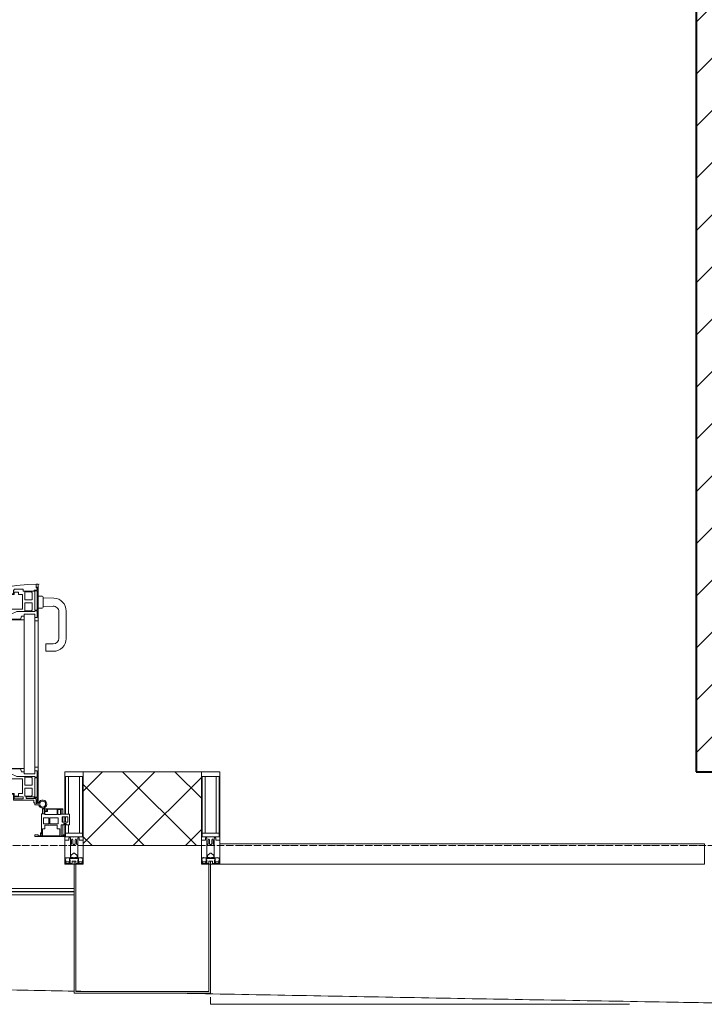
# Model space of a CAD drawing. Header units: millimetres. Extents: x 5617 to 106049, y 7718 to 209339.
# Tile 27 of 63: x 42387 to 44241, y 14970 to 17638. Entities that reach past the tile are written whole.
import ezdxf

# ---------------------------------------------------------------- set-up
doc = ezdxf.new("R2010")
doc.units = ezdxf.units.MM
doc.linetypes.add('ADSK_Линия сетки', pattern=[25, 20, -2.5, 0, -2.5])
for name, color, linetype, lineweight in [('Двери', 7, 'Continuous', 18), ('Импосты витража', 7, 'Continuous', 18), ('Колонны', 7, 'Continuous', 18), ('Ограждение', 7, 'Continuous', 18), ('Оси', 7, 'Continuous', 9), ('Панели витража', 7, 'Continuous', 18), ('Поручни', 7, 'Continuous', 18), ('Стены разрез', 7, 'Continuous', 40), ('Форма', 7, 'Continuous', 18), ('Элементы узлов', 7, 'Continuous', 18)]:
    doc.layers.add(name, color=color, linetype=linetype, lineweight=lineweight)

# ---------------------------------------------------------------- blocks, each defined once
blk = doc.blocks.new('135_SLK_K4_AR_rvt-1-МКСС_К4_L18_61_500_')
at = {"layer": 'Стены разрез', "lineweight": 9, "true_color": 0xaaaaaa}
h = blk.add_hatch(dxfattribs=at)
h.set_pattern_fill('FP_3', color=253, style=0, pattern_type=2)
h.set_pattern_definition([(45, (0, 0), (-70.71068, 70.71068), [])])
h.paths.add_polyline_path([(118450, 15600), (118550, 15600), (118550, 19600), (118450, 19600), (118450, 15781.1)])
at = {"layer": 'Стены разрез', "color": 253, "true_color": 0xaaaaaa}
for p, q in [((118450, 18900), (118450, 15600)), ((118450, 15600), (118550, 15600))]:
    blk.add_line(p, q, dxfattribs=at)
blk = doc.blocks.new('System Panel - A_PAN_Glass-7508020-МКСС_К4_L18_61_500_')
at = {"layer": 'Панели витража', "color": 253, "lineweight": 5, "true_color": 0xaaaaaa}
for p, q in [((656.25, 55), (-656.25, 55)), ((-656.25, 55), (-656.25, 0)), ((656.25, 0), (656.25, 55)), ((-656.25, 0), (656.25, 0))]:
    blk.add_line(p, q, dxfattribs=at)
blk = doc.blocks.new('A_PAN_ALU_Door_Double - EXT_1_Double_EQ-7506763-МКСС_К4_L18_61_500_')
at = {"layer": 'Двери', "color": 253, "lineweight": 5, "true_color": 0xaaaaaa}
for p, q in [((-575.1, -160.7), (-585.4, -160.7)), ((-583.7, -164.2), (-583.7, -262.2)), ((-581.6, -179.2), (-581.6, -164.2)), ((-581.6, -164.2), (-578.6, -164.2)), ((-572.9, -179.2), (-581.6, -179.2)), ((-581.6, -233.4), (-581.6, -180.9)), ((-581.6, -180.9), (-574.6, -180.9)), ((-578.6, -164.2), (-578.6, -174.5)), ((-575.5, -177.5), (-551.3, -177.5)), ((-575.1, -165.6), (-575.1, -160.7)), ((-572.4, -165.6), (-575.1, -165.6)), ((-574.6, -180.9), (-574.6, -233.4)), ((-572.9, -182.2), (-572.9, -179.2)), ((-551.3, -182.2), (-572.9, -182.2)), ((-572.4, -173.3), (-572.4, -165.6)), ((-517.1, -173.3), (-572.4, -173.3)), ((-567.6, -186.7), (-566.1, -184)), ((-567.6, -205.7), (-567.6, -186.7)), ((-566.1, -184), (-547.7, -184)), ((-551.3, -177.5), (-551.3, -182.2)), ((-547.7, -184), (-547.7, -205.7)), ((-543.6, -182.2), (-543.6, -176.7)), ((-543.6, -176.7), (-518.6, -176.7)), ((-518.6, -182.2), (-543.6, -182.2)), ((-531.2, -191), (-531.2, -184.4)), ((-531.2, -184.4), (-518.8, -184.4)), ((-518.8, -184.4), (-518.8, -191)), ((-518.6, -176.7), (-518.6, -182.2)), ((-517.1, -189.3), (-517.1, -173.3)), ((517.1, -173.3), (572.4, -173.3)), ((517.1, -189.3), (517.1, -173.3)), ((518.6, -176.7), (518.6, -182.2)), ((543.6, -176.7), (518.6, -176.7)), ((518.6, -182.2), (543.6, -182.2)), ((518.8, -184.4), (518.8, -191)), ((531.2, -184.4), (518.8, -184.4)), ((531.2, -191), (531.2, -184.4)), ((543.6, -182.2), (543.6, -176.7)), ((547.7, -184), (547.7, -205.7)), ((566.1, -184), (547.7, -184)), ((551.3, -177.5), (551.3, -182.2)), ((575.5, -177.5), (551.3, -177.5)), ((551.3, -182.2), (572.9, -182.2)), ((567.6, -186.7), (566.1, -184)), ((567.6, -205.7), (567.6, -186.7)), ((572.4, -165.6), (575.1, -165.6)), ((572.4, -173.3), (572.4, -165.6)), ((572.9, -179.2), (581.6, -179.2)), ((572.9, -182.2), (572.9, -179.2)), ((574.6, -180.9), (574.6, -233.4)), ((581.6, -180.9), (574.6, -180.9)), ((575.1, -160.7), (585.4, -160.7)), ((575.1, -165.6), (575.1, -160.7)), ((581.6, -164.2), (578.6, -164.2)), ((578.6, -164.2), (578.6, -174.5)), ((581.6, -179.2), (581.6, -164.2)), ((581.6, -233.4), (581.6, -180.9)), ((583.7, -164.2), (583.7, -262.2)), ((-547.7, -205.7), (-567.6, -205.7)), ((-541.3, -230.6), (-541.3, -191)), ((-541.3, -191), (-531.2, -191)), ((-518.8, -191), (-510.6, -191)), ((-508.2, -189.3), (-517.1, -189.3)), ((-510.6, -191), (-510.6, -230.6)), ((-508.2, -259.2), (-508.2, -189.3)), ((508.2, -189.3), (517.1, -189.3)), ((508.2, -259.2), (508.2, -189.3)), ((510.6, -191), (510.6, -230.6)), ((518.8, -191), (510.6, -191)), ((541.3, -191), (531.2, -191)), ((541.3, -230.6), (541.3, -191)), ((547.7, -205.7), (567.6, -205.7)), ((-574.6, -233.4), (-581.6, -233.4)), ((-581.6, -253.1), (-581.6, -235.1)), ((-581.6, -235.1), (-575.4, -235.1)), ((-575.4, -235.1), (-575.4, -237.1)), ((-575.4, -237.1), (-526.4, -237.1)), ((-567.6, -232.6), (-567.6, -213.6)), ((-567.6, -213.6), (-547.7, -213.6)), ((-566.1, -235.3), (-567.6, -232.6)), ((-547.7, -235.3), (-566.1, -235.3)), ((-547.7, -213.6), (-547.7, -235.3)), ((-510.6, -230.6), (-541.3, -230.6)), ((-526.4, -237.1), (-510.6, -244.7)), ((510.6, -230.6), (541.3, -230.6)), ((526.4, -237.1), (510.6, -244.7)), ((575.4, -237.1), (526.4, -237.1)), ((567.6, -213.6), (547.7, -213.6)), ((547.7, -213.6), (547.7, -235.3)), ((547.7, -235.3), (566.1, -235.3)), ((566.1, -235.3), (567.6, -232.6)), ((567.6, -232.6), (567.6, -213.6)), ((574.6, -233.4), (581.6, -233.4)), ((575.4, -235.1), (575.4, -237.1)), ((581.6, -235.1), (575.4, -235.1)), ((581.6, -253.1), (581.6, -235.1)), ((-583.7, -244.2), (-583.7, -677.3)), ((-583.7, -262.2), (-574.6, -262.2)), ((-574.6, -253.1), (-581.6, -253.1)), ((-574.6, -244.2), (-546, -244.2)), ((-574.6, -244.2), (-574.6, -677.3)), ((-574.6, -262.2), (-574.6, -253.1)), ((-546, -677.3), (-546, -244.2)), ((-539.3, -249.6), (-546, -249.6)), ((-546, -249.6), (-546, -259.2)), ((-546, -259.2), (-508.2, -259.2)), ((-537.1, -255.7), (-539.3, -249.6)), ((-537.1, -257.7), (-537.1, -255.7)), ((-510.6, -257.7), (-537.1, -257.7)), ((-510.6, -244.7), (-510.6, -257.7)), ((-508.2, -662.3), (-508.2, -259.2)), ((546, -259.2), (508.2, -259.2)), ((508.2, -662.3), (508.2, -259.2)), ((510.6, -244.7), (510.6, -257.7)), ((510.6, -257.7), (537.1, -257.7)), ((537.1, -255.7), (539.3, -249.6)), ((537.1, -257.7), (537.1, -255.7)), ((539.3, -249.6), (546, -249.6)), ((546, -677.3), (546, -244.2)), ((574.6, -244.2), (546, -244.2)), ((546, -249.6), (546, -259.2)), ((574.6, -244.2), (574.6, -677.3)), ((574.6, -253.1), (581.6, -253.1)), ((574.6, -262.2), (574.6, -253.1)), ((583.7, -262.2), (574.6, -262.2)), ((583.7, -244.2), (583.7, -677.3)), ((-574.6, -659.3), (-583.7, -659.3)), ((-583.7, -659.3), (-583.7, -758.9)), ((-574.6, -659.3), (-583.7, -659.3)), ((-583.7, -659.3), (-583.7, -758.9)), ((-574.6, -668.4), (-574.6, -659.3)), ((-574.6, -668.4), (-574.6, -659.3)), ((-508.2, -662.3), (-546, -662.3)), ((-546, -662.3), (-546, -672)), ((-508.2, -662.3), (-546, -662.3)), ((-546, -662.3), (-546, -672)), ((-539.3, -672), (-537.1, -665.9)), ((-539.3, -672), (-537.1, -665.9)), ((-537.1, -665.9), (-537.1, -663.8)), ((-537.1, -663.8), (-510.6, -663.8)), ((-537.1, -665.9), (-537.1, -663.8)), ((-537.1, -663.8), (-510.6, -663.8)), ((-510.6, -663.8), (-510.6, -676.8)), ((-510.6, -663.8), (-510.6, -676.8)), ((-508.2, -732.3), (-508.2, -662.3)), ((-508.2, -732.3), (-508.2, -662.3)), ((508.2, -662.3), (546, -662.3)), ((508.2, -732.3), (508.2, -662.3)), ((508.2, -662.3), (546, -662.3)), ((508.2, -732.3), (508.2, -662.3)), ((510.6, -663.8), (510.6, -676.8)), ((537.1, -663.8), (510.6, -663.8)), ((510.6, -663.8), (510.6, -676.8)), ((537.1, -663.8), (510.6, -663.8)), ((537.1, -665.9), (537.1, -663.8)), ((537.1, -665.9), (537.1, -663.8)), ((539.3, -672), (537.1, -665.9)), ((539.3, -672), (537.1, -665.9)), ((546, -662.3), (546, -672)), ((546, -662.3), (546, -672)), ((574.6, -659.3), (583.7, -659.3)), ((574.6, -668.4), (574.6, -659.3)), ((574.6, -659.3), (583.7, -659.3)), ((574.6, -668.4), (574.6, -659.3)), ((583.7, -659.3), (583.7, -758.9)), ((583.7, -659.3), (583.7, -758.9)), ((-581.6, -686.5), (-581.6, -668.4)), ((-581.6, -668.4), (-574.6, -668.4)), ((-581.6, -686.5), (-581.6, -668.4)), ((-581.6, -668.4), (-574.6, -668.4)), ((-575.4, -686.5), (-581.6, -686.5)), ((-575.4, -686.5), (-581.6, -686.5)), ((-581.6, -740.6), (-581.6, -688.2)), ((-581.6, -688.2), (-574.6, -688.2)), ((-581.6, -740.6), (-581.6, -688.2)), ((-581.6, -688.2), (-574.6, -688.2)), ((-526.4, -684.5), (-575.4, -684.5)), ((-575.4, -684.5), (-575.4, -686.5)), ((-526.4, -684.5), (-575.4, -684.5)), ((-575.4, -684.5), (-575.4, -686.5)), ((-574.6, -677.3), (-546, -677.3)), ((-574.6, -688.2), (-574.6, -740.6)), ((-574.6, -688.2), (-574.6, -740.6)), ((-567.6, -688.9), (-566.1, -686.3)), ((-567.6, -688.9), (-566.1, -686.3)), ((-567.6, -708), (-567.6, -688.9)), ((-567.6, -708), (-567.6, -688.9)), ((-566.1, -686.3), (-547.7, -686.3)), ((-566.1, -686.3), (-547.7, -686.3)), ((-547.7, -686.3), (-547.7, -708)), ((-547.7, -686.3), (-547.7, -708)), ((-546, -672), (-539.3, -672)), ((-546, -672), (-539.3, -672)), ((-541.3, -730.5), (-541.3, -691)), ((-541.3, -691), (-510.6, -691)), ((-541.3, -730.5), (-541.3, -691)), ((-541.3, -691), (-510.6, -691)), ((-510.6, -676.8), (-526.4, -684.5)), ((-510.6, -676.8), (-526.4, -684.5)), ((-510.6, -691), (-510.6, -730.6)), ((-510.6, -691), (-510.6, -730.6)), ((510.6, -676.8), (526.4, -684.5)), ((510.6, -676.8), (526.4, -684.5)), ((541.3, -691), (510.6, -691)), ((510.6, -691), (510.6, -730.6)), ((541.3, -691), (510.6, -691)), ((510.6, -691), (510.6, -730.6)), ((526.4, -684.5), (575.4, -684.5)), ((526.4, -684.5), (575.4, -684.5)), ((546, -672), (539.3, -672)), ((546, -672), (539.3, -672)), ((541.3, -730.5), (541.3, -691)), ((541.3, -730.5), (541.3, -691)), ((574.6, -677.3), (546, -677.3)), ((547.7, -686.3), (547.7, -708)), ((566.1, -686.3), (547.7, -686.3)), ((547.7, -686.3), (547.7, -708)), ((566.1, -686.3), (547.7, -686.3)), ((567.6, -688.9), (566.1, -686.3)), ((567.6, -688.9), (566.1, -686.3)), ((567.6, -708), (567.6, -688.9)), ((567.6, -708), (567.6, -688.9)), ((581.6, -668.4), (574.6, -668.4)), ((581.6, -668.4), (574.6, -668.4)), ((581.6, -688.2), (574.6, -688.2)), ((574.6, -688.2), (574.6, -740.6)), ((581.6, -688.2), (574.6, -688.2)), ((574.6, -688.2), (574.6, -740.6)), ((575.4, -684.5), (575.4, -686.5)), ((575.4, -684.5), (575.4, -686.5)), ((575.4, -686.5), (581.6, -686.5)), ((575.4, -686.5), (581.6, -686.5)), ((581.6, -686.5), (581.6, -668.4)), ((581.6, -686.5), (581.6, -668.4)), ((581.6, -740.6), (581.6, -688.2)), ((581.6, -740.6), (581.6, -688.2)), ((-547.7, -708), (-567.6, -708)), ((-547.7, -708), (-567.6, -708)), ((-567.6, -734.8), (-567.6, -715.8)), ((-567.6, -715.8), (-547.7, -715.8)), ((-567.6, -734.8), (-567.6, -715.8)), ((-567.6, -715.8), (-547.7, -715.8)), ((-547.7, -715.8), (-547.7, -737.5)), ((-547.7, -715.8), (-547.7, -737.5)), ((547.7, -708), (567.6, -708)), ((547.7, -708), (567.6, -708)), ((567.6, -715.8), (547.7, -715.8)), ((547.7, -715.8), (547.7, -737.5)), ((567.6, -715.8), (547.7, -715.8)), ((547.7, -715.8), (547.7, -737.5)), ((567.6, -734.8), (567.6, -715.8)), ((567.6, -734.8), (567.6, -715.8)), ((-574.6, -740.6), (-581.6, -740.6)), ((-574.6, -740.6), (-581.6, -740.6)), ((-581.6, -750.3), (-581.6, -742.3)), ((-581.6, -742.3), (-572.9, -742.3)), ((-581.6, -750.3), (-581.6, -742.3)), ((-581.6, -742.3), (-572.9, -742.3)), ((-572.9, -742.3), (-572.9, -739.3)), ((-572.9, -739.3), (-543.6, -739.3)), ((-572.9, -742.3), (-572.9, -739.3)), ((-572.9, -739.3), (-543.6, -739.3)), ((-566.1, -737.5), (-567.6, -734.8)), ((-566.1, -737.5), (-567.6, -734.8)), ((-547.7, -737.5), (-566.1, -737.5)), ((-547.7, -737.5), (-566.1, -737.5)), ((-543.6, -739.3), (-543.6, -744.8)), ((-543.6, -739.3), (-543.6, -744.8)), ((-543.6, -744.8), (-518.6, -744.8)), ((-543.6, -744.8), (-518.6, -744.8)), ((-531.2, -730.5), (-541.3, -730.5)), ((-531.2, -730.5), (-541.3, -730.5)), ((-531.2, -737.1), (-531.2, -730.5)), ((-531.2, -737.1), (-531.2, -730.5)), ((-518.8, -737.1), (-531.2, -737.1)), ((-518.8, -737.1), (-531.2, -737.1)), ((-510.6, -730.6), (-518.8, -730.6)), ((-518.8, -730.6), (-518.8, -737.1)), ((-510.6, -730.6), (-518.8, -730.6)), ((-518.8, -730.6), (-518.8, -737.1)), ((-518.6, -744.8), (-518.6, -741.8)), ((-518.6, -741.8), (-517.1, -741.8)), ((-518.6, -744.8), (-518.6, -741.8)), ((-518.6, -741.8), (-517.1, -741.8)), ((-517.1, -741.8), (-517.1, -732.3)), ((-517.1, -732.3), (-508.2, -732.3)), ((-517.1, -741.8), (-517.1, -732.3)), ((-517.1, -732.3), (-508.2, -732.3)), ((517.1, -732.3), (508.2, -732.3)), ((517.1, -732.3), (508.2, -732.3)), ((510.6, -730.6), (518.8, -730.6)), ((510.6, -730.6), (518.8, -730.6)), ((517.1, -741.8), (517.1, -732.3)), ((517.1, -741.8), (517.1, -732.3)), ((518.6, -741.8), (517.1, -741.8)), ((518.6, -741.8), (517.1, -741.8)), ((518.6, -744.8), (518.6, -741.8)), ((518.6, -744.8), (518.6, -741.8)), ((543.6, -744.8), (518.6, -744.8)), ((543.6, -744.8), (518.6, -744.8)), ((518.8, -730.6), (518.8, -737.1)), ((518.8, -730.6), (518.8, -737.1)), ((518.8, -737.1), (531.2, -737.1)), ((518.8, -737.1), (531.2, -737.1)), ((531.2, -730.5), (541.3, -730.5)), ((531.2, -737.1), (531.2, -730.5)), ((531.2, -730.5), (541.3, -730.5)), ((531.2, -737.1), (531.2, -730.5)), ((543.6, -739.3), (543.6, -744.8)), ((572.9, -739.3), (543.6, -739.3)), ((543.6, -739.3), (543.6, -744.8)), ((572.9, -739.3), (543.6, -739.3)), ((547.7, -737.5), (566.1, -737.5)), ((547.7, -737.5), (566.1, -737.5)), ((566.1, -737.5), (567.6, -734.8)), ((566.1, -737.5), (567.6, -734.8)), ((572.9, -742.3), (572.9, -739.3)), ((572.9, -742.3), (572.9, -739.3)), ((581.6, -742.3), (572.9, -742.3)), ((581.6, -742.3), (572.9, -742.3)), ((574.6, -740.6), (581.6, -740.6)), ((574.6, -740.6), (581.6, -740.6)), ((581.6, -750.3), (581.6, -742.3)), ((581.6, -750.3), (581.6, -742.3)), ((-583.7, -758.9), (-578.6, -758.9)), ((-583.7, -758.9), (-578.6, -758.9)), ((-579.8, -750.3), (-581.6, -750.3)), ((-579.8, -750.3), (-581.6, -750.3)), ((-578.6, -748.9), (-579.8, -748.9)), ((-579.8, -748.9), (-579.8, -750.3)), ((-578.6, -748.9), (-579.8, -748.9)), ((-579.8, -748.9), (-579.8, -750.3)), ((-578.6, -758.9), (-578.6, -748.9)), ((-578.6, -758.9), (-578.6, -748.9)), ((578.6, -748.9), (579.8, -748.9)), ((578.6, -758.9), (578.6, -748.9)), ((578.6, -748.9), (579.8, -748.9)), ((578.6, -758.9), (578.6, -748.9)), ((583.7, -758.9), (578.6, -758.9)), ((583.7, -758.9), (578.6, -758.9)), ((579.8, -748.9), (579.8, -750.3)), ((579.8, -748.9), (579.8, -750.3)), ((579.8, -750.3), (581.6, -750.3)), ((579.8, -750.3), (581.6, -750.3))]:
    blk.add_line(p, q, dxfattribs=at)
at = {"layer": 'Двери', "lineweight": 5}
for p, q in [((-625.1, -576.5), (-605.1, -576.5)), ((-605.1, -576.5), (-605.1, -596.5)), ((625.1, -576.5), (605.1, -576.5)), ((605.1, -576.5), (605.1, -596.5)), ((-660.1, -685.7), (-660.1, -611.5)), ((-640.1, -611.5), (-640.1, -683.8)), ((-605.1, -596.5), (-625.1, -596.5)), ((605.1, -596.5), (625.1, -596.5)), ((640.1, -611.5), (640.1, -683.8)), ((660.1, -685.7), (660.1, -611.5)), ((-595.1, -693.5), (-583.6, -693.5)), ((595.1, -693.5), (583.6, -693.5)), ((-624.5, -698.8), (-597.6, -697.7)), ((-597.6, -723.5), (-597.6, -696)), ((597.6, -723.5), (597.6, -696)), ((624.5, -698.8), (597.6, -697.7)), ((-597.6, -721.7), (-626.4, -720.7)), ((-583.6, -726), (-595.1, -726)), ((583.6, -726), (595.1, -726)), ((597.6, -721.7), (626.4, -720.7))]:
    blk.add_line(p, q, dxfattribs=at)
at = {"layer": 'Двери', "color": 253, "lineweight": 5, "true_color": 0xaaaaaa}
for centre, radius, start, end in [((-596.2, -162.7), 11, 9.9716, 343.953), ((-596.2, -162.6), 8, 90, 270), ((-596.2, -162.6), 8, 270, 90), ((596.2, -162.7), 11, 196.047, 170.0284), ((596.2, -162.6), 8, 90, 270), ((596.2, -162.6), 8, 270, 90), ((-583.7, -166.3), 2.03, 90, 163.9279), ((-575.5, -174.5), 3, 180, 270), ((575.5, -174.5), 3, 270, 0), ((583.7, -166.3), 2.03, 16.0721, 90)]:
    blk.add_arc(centre, radius, start, end, dxfattribs=at)
at = {"layer": 'Двери', "color": 254, "lineweight": 5, "true_color": 0xd4d4d4}
for centre, start, end in [((-596.2, -162.6), 270.9387, 0.704), ((596.2, -162.6), 179.296, 269.0613)]:
    blk.add_arc(centre, 596.2, start, end, dxfattribs=at)
at = {"layer": 'Двери', "lineweight": 5}
for centre, radius, start, end in [((-625.1, -611.5), 35, 90, 180), ((625.1, -611.5), 35, 0, 90), ((-625.1, -611.5), 15, 90, 180), ((625.1, -611.5), 15, 0, 90), ((-625.1, -685.7), 35, 180, 267.8055), ((-625.1, -683.8), 15, 180, 272.1944), ((-595.1, -696), 2.5, 90, 180), ((595.1, -696), 2.5, 0, 90), ((625.1, -683.8), 15, 267.8056, 0), ((625.1, -685.7), 35, 272.1945, 0), ((-595.1, -723.5), 2.5, 180, 270), ((595.1, -723.5), 2.5, 270, 0)]:
    blk.add_arc(centre, radius, start, end, dxfattribs=at)
at = {"layer": 'Панели витража', "color": 253, "lineweight": 5, "true_color": 0xaaaaaa}
for p, q in [((-654.3, -79.5), (-654.3, -74.5)), ((-654.3, -74.5), (-575.3, -74.5)), ((-652.8, -79.5), (-654.3, -79.5)), ((-652.8, -76.7), (-652.8, -79.5)), ((-646.3, -76.7), (-652.8, -76.7)), ((-651.2, -76.7), (-651.2, -106.6)), ((-646.3, -106.6), (-646.3, -76.7)), ((-592, -76.3), (-642.4, -76.3)), ((-642.4, -76.3), (-642.4, -95.5)), ((-596.2, -95.5), (-596.2, -76.2)), ((-592, -83.1), (-592, -76.3)), ((-590.3, -76.5), (-590.3, -84.8)), ((-583.9, -76.5), (-590.3, -76.5)), ((-583.9, -79.5), (-583.9, -76.5)), ((-575.3, -79.5), (-583.9, -79.5)), ((-575.3, -74.5), (-575.3, -79.5)), ((575.3, -74.5), (654.3, -74.5)), ((575.3, -79.5), (575.3, -74.5)), ((583.9, -79.5), (575.3, -79.5)), ((583.9, -76.5), (583.9, -79.5)), ((590.3, -76.5), (583.9, -76.5)), ((590.3, -84.8), (590.3, -76.5)), ((592, -76.3), (592, -83.1)), ((642.4, -76.3), (592, -76.3)), ((596.2, -76.2), (596.2, -95.5)), ((642.4, -95.5), (642.4, -76.3)), ((646.3, -76.7), (646.3, -106.6)), ((652.8, -76.7), (646.3, -76.7)), ((651.2, -106.6), (651.2, -76.7)), ((652.8, -79.5), (652.8, -76.7)), ((654.3, -79.5), (652.8, -79.5)), ((654.3, -74.5), (654.3, -79.5)), ((-669.2, -106.6), (-660.2, -106.6)), ((-669.2, -135.1), (-669.2, -106.6)), ((-660.2, -106.6), (-660.2, -110.1)), ((-653.3, -106.6), (-646.3, -106.6)), ((-653.3, -110.1), (-653.3, -106.6)), ((-642.4, -95.5), (-635.3, -95.5)), ((-635.3, -95.5), (-635.3, -105)), ((-635.3, -105), (-602.1, -105)), ((-602.1, -95.5), (-595.8, -95.5)), ((-602.1, -105), (-602.1, -95.5)), ((-595.8, -89), (-595, -88.2)), ((-595.8, -95.5), (-595.8, -89)), ((-595, -83.1), (-592, -83.1)), ((-595, -88.2), (-595, -83.1)), ((-593.3, -84.8), (-593.3, -136.5)), ((-590.3, -84.8), (-593.3, -84.8)), ((593.3, -84.8), (590.3, -84.8)), ((592, -83.1), (595, -83.1)), ((593.3, -136.5), (593.3, -84.8)), ((595, -83.1), (595, -88.2)), ((595, -88.2), (595.8, -89)), ((595.8, -89), (595.8, -95.5)), ((595.8, -95.5), (602.1, -95.5)), ((602.1, -95.5), (602.1, -105)), ((602.1, -105), (635.3, -105)), ((635.3, -95.5), (642.4, -95.5)), ((635.3, -105), (635.3, -95.5)), ((646.3, -106.6), (653.3, -106.6)), ((653.3, -106.6), (653.3, -110.1)), ((660.2, -106.6), (669.2, -106.6)), ((660.2, -110.1), (660.2, -106.6)), ((669.2, -106.6), (669.2, -135.1)), ((-664.2, -113.4), (-664.2, -128.4)), ((-649.2, -113.4), (-664.2, -113.4)), ((-664.2, -128.4), (-649.2, -128.4)), ((-660.2, -110.1), (-653.3, -110.1)), ((-651.2, -113.4), (-651.2, -128.4)), ((-649.2, -128.4), (-649.2, -113.4)), ((-637.8, -108.8), (-637.8, -125)), ((-615.2, -108.8), (-637.8, -108.8)), ((-637.8, -125), (-615.2, -125)), ((-615.2, -125), (-615.2, -108.8)), ((-613, -108.8), (-613, -125)), ((-598.7, -108.8), (-613, -108.8)), ((-613, -125), (-598.7, -125)), ((-598.7, -125), (-598.7, -108.8)), ((598.7, -108.8), (598.7, -125)), ((613, -108.8), (598.7, -108.8)), ((598.7, -125), (613, -125)), ((613, -125), (613, -108.8)), ((615.2, -108.8), (615.2, -125)), ((637.8, -108.8), (615.2, -108.8)), ((615.2, -125), (637.8, -125)), ((637.8, -125), (637.8, -108.8)), ((649.2, -113.4), (649.2, -128.4)), ((664.2, -113.4), (649.2, -113.4)), ((649.2, -128.4), (664.2, -128.4)), ((651.2, -128.4), (651.2, -113.4)), ((653.3, -110.1), (660.2, -110.1)), ((664.2, -128.4), (664.2, -113.4)), ((-645.9, -135.1), (-669.2, -135.1)), ((-651.2, -135.1), (-651.2, -148.5)), ((-651.2, -148.5), (-645.9, -148.5)), ((-651.2, -150), (-651.2, -148.5)), ((-600.3, -150), (-651.2, -150)), ((-645.9, -148.5), (-645.9, -135.1)), ((-644.3, -134.5), (-644.3, -148.2)), ((-637.3, -134.5), (-644.3, -134.5)), ((-644.3, -148.2), (-637.3, -148.2)), ((-637.3, -148.2), (-637.3, -134.5)), ((-635.9, -134.2), (-635.9, -148.4)), ((-601.9, -134.2), (-635.9, -134.2)), ((-635.9, -148.4), (-608.9, -148.4)), ((-608.9, -142.8), (-601.9, -142.8)), ((-608.9, -148.4), (-608.9, -142.8)), ((-607.5, -144.4), (-607.5, -148.7)), ((-601.5, -144.4), (-607.5, -144.4)), ((-607.5, -148.7), (-601.5, -148.7)), ((-601.9, -142.8), (-601.9, -134.2)), ((-601.5, -148.7), (-601.5, -144.4)), ((-600.3, -136.5), (-600.3, -150)), ((-593.3, -136.5), (-600.3, -136.5)), ((-600.3, -150), (-596.2, -150)), ((-596.2, -150), (-596.2, -136.5)), ((600.3, -136.5), (593.3, -136.5)), ((596.2, -136.5), (596.2, -150)), ((596.2, -150), (600.3, -150)), ((600.3, -150), (600.3, -136.5)), ((651.2, -150), (600.3, -150)), ((601.5, -144.4), (601.5, -148.7)), ((607.5, -144.4), (601.5, -144.4)), ((601.5, -148.7), (607.5, -148.7)), ((635.9, -134.2), (601.9, -134.2)), ((601.9, -134.2), (601.9, -142.8)), ((601.9, -142.8), (608.9, -142.8)), ((607.5, -148.7), (607.5, -144.4)), ((608.9, -142.8), (608.9, -148.4)), ((608.9, -148.4), (635.9, -148.4)), ((635.9, -148.4), (635.9, -134.2)), ((637.3, -134.5), (637.3, -148.2)), ((644.3, -134.5), (637.3, -134.5)), ((637.3, -148.2), (644.3, -148.2)), ((644.3, -148.2), (644.3, -134.5)), ((645.9, -135.1), (645.9, -148.5)), ((669.2, -135.1), (645.9, -135.1)), ((645.9, -148.5), (651.2, -148.5)), ((651.2, -148.5), (651.2, -135.1)), ((651.2, -148.5), (651.2, -150))]:
    blk.add_line(p, q, dxfattribs=at)
blk = doc.blocks.new('Rectangular Mullion - 50Wx250H-V48-МКСС_К4_L18_61_500_')
at = {"layer": 'Элементы узлов', "color": 253, "lineweight": 5, "true_color": 0xaaaaaa}
for p, q in [((-25, 135.1), (-25, 250)), ((-25, 250), (0, 250)), ((25, 250), (0, 250)), ((25, 65.2), (25, 250)), ((-23, 237.3), (0, 237.3)), ((-23, 237.3), (-23, 135.1)), ((-14.9, 135.1), (-14.9, 237.3)), ((23, 237.3), (0, 237.3)), ((14.9, 84), (14.9, 237.3)), ((23, 237.3), (23, 73.6)), ((-25, 113.4), (-25, 128.4)), ((-25, 65.2), (-25, 110.1)), ((-23, 128.4), (-23, 113.4)), ((-23, 110.1), (-23, 73.6)), ((0, 84), (-23, 84)), ((-14.9, 84), (-14.9, 106.6)), ((0, 84), (23, 84)), ((-14, 65.2), (-25, 65.2)), ((-0.5, 73.6), (-23, 73.6)), ((-14, 71.3), (-14, 65.2)), ((-10, 71.3), (-14, 71.3)), ((-10, 53), (-10, 71.3)), ((-8.7, 53), (-7, 54.7)), ((-7, 65.2), (-5.9, 67.3)), ((-7, 65.2), (-7, 54.7)), ((-4.1, 67.3), (-5.9, 67.3)), ((-4.1, 67.3), (-2.9, 65.1)), ((-2.9, 65.1), (-2.9, 54.6)), ((-1.3, 53), (-2.9, 54.6)), ((0.5, 73.6), (23, 73.6)), ((1.3, 53), (2.9, 54.6)), ((4.1, 67.3), (2.9, 65.1)), ((2.9, 65.1), (2.9, 54.6)), ((4.1, 67.3), (5.9, 67.3)), ((7, 65.2), (5.9, 67.3)), ((7, 65.2), (7, 54.7)), ((8.7, 53), (7, 54.7)), ((10, 71.3), (14, 71.3)), ((10, 53), (10, 71.3)), ((14, 71.3), (14, 65.2)), ((14, 65.2), (25, 65.2)), ((-8.7, 53), (-10, 53)), ((-10, 53), (-10, 17)), ((-8.5, 23), (-1.5, 30)), ((-1.5, 30), (0, 30)), ((0, 53), (-1.3, 53)), ((0, 53), (1.3, 53)), ((1.5, 30), (0, 30)), ((8.5, 23), (1.5, 30)), ((8.7, 53), (10, 53)), ((10, 53), (10, 17)), ((-23.8, 14.6), (-25, 14.2)), ((-25, 0), (-25, 14.2)), ((-22.3, 17), (-23.8, 17)), ((-23.8, 17), (-23.8, 14.6)), ((-22.5, 10.6), (-23.8, 14.6)), ((-22.5, 10.6), (-23.7, 9.9)), ((-23.7, 1.3), (-23.7, 9.9)), ((-23.7, 1.3), (-11.8, 1.3)), ((-23.2, 10.2), (-22.5, 8)), ((-22.5, 8), (-22.5, 4.5)), ((-21.3, 4.5), (-22.5, 4.5)), ((-22.3, 17), (-22.3, 16)), ((-22.3, 16), (-21.3, 16)), ((-19, 17.6), (-21.3, 16)), ((-21.3, 4.5), (-21.3, 6.5)), ((-21.3, 6.5), (-14.2, 6.5)), ((-18.4, 16.6), (-19, 17.6)), ((-7.4, 16.6), (-18.4, 16.6)), ((-14.2, 6.5), (-14.2, 4.5)), ((-13.2, 4.5), (-14.2, 4.5)), ((-13.2, 4.5), (-12.2, 7.2)), ((-12.7, 7.6), (-11.3, 11.4)), ((-12.7, 7.6), (-11.8, 6.9)), ((-12.2, 9), (-12.2, 14.8)), ((-12.2, 14.8), (0, 14.8)), ((-11.8, 1.3), (-11.8, 6.9)), ((-10.5, 11.2), (-11.3, 11.4)), ((-10.5, 1.5), (-10.5, 11.2)), ((-4.8, 1.5), (-10.5, 1.5)), ((-10, 17), (-7.5, 17)), ((-8.5, 18.5), (-8.5, 23)), ((-7.5, 18.5), (-8.5, 18.5)), ((-7.5, 17), (-7.5, 18.5)), ((-7.4, 18), (-7.4, 16.6)), ((-2.6, 18), (-7.4, 18)), ((0, 8), (-4.8, 8)), ((-4.8, 1.5), (-4.8, 8)), ((-2.6, 18), (-2.6, 16.8)), ((-2.6, 16.8), (0, 16.8)), ((2.6, 16.8), (0, 16.8)), ((0, 14.8), (0, 16.8)), ((0, 14.8), (0, 16.8)), ((12.2, 14.8), (0, 14.8)), ((0, 0), (0, 8)), ((0, 8), (4.8, 8)), ((0, 0), (0, 8)), ((2.6, 18), (2.6, 16.8)), ((2.6, 18), (7.4, 18)), ((4.8, 1.5), (4.8, 8)), ((4.8, 1.5), (10.5, 1.5)), ((7.4, 18), (7.4, 16.6)), ((7.4, 16.6), (18.4, 16.6)), ((7.5, 18.5), (8.5, 18.5)), ((7.5, 17), (7.5, 18.5)), ((10, 17), (7.5, 17)), ((8.5, 18.5), (8.5, 23)), ((10.5, 11.2), (11.3, 11.4)), ((10.5, 1.5), (10.5, 11.2)), ((12.7, 7.6), (11.3, 11.4)), ((12.7, 7.6), (11.8, 6.9)), ((11.8, 1.3), (11.8, 6.9)), ((23.7, 1.3), (11.8, 1.3)), ((12.2, 9), (12.2, 14.8)), ((13.2, 4.5), (12.2, 7.2)), ((13.2, 4.5), (14.2, 4.5)), ((21.3, 6.5), (14.2, 6.5)), ((14.2, 6.5), (14.2, 4.5)), ((18.4, 16.6), (19, 17.6)), ((19, 17.6), (21.3, 16)), ((22.3, 16), (21.3, 16)), ((21.3, 4.5), (21.3, 6.5)), ((21.3, 4.5), (22.5, 4.5)), ((22.3, 17), (22.3, 16)), ((22.3, 17), (23.8, 17)), ((22.5, 10.6), (23.8, 14.6)), ((22.5, 10.6), (23.7, 9.9)), ((23.2, 10.2), (22.5, 8)), ((22.5, 8), (22.5, 4.5)), ((23.7, 1.3), (23.7, 9.9)), ((23.8, 17), (23.8, 14.6)), ((23.8, 14.6), (25, 14.2)), ((25, 0), (25, 14.2)), ((-25, 0), (0, 0)), ((25, 0), (0, 0))]:
    blk.add_line(p, q, dxfattribs=at)
for centre, start, end in [((-0.5, 73.1), 360, 90), ((0.5, 73.1), 90, 180)]:
    blk.add_arc(centre, 0.5, start, end, dxfattribs=at)
blk = doc.blocks.new('Rectangular Mullion - R_StandardFrame_50Wx250H-V49-МКСС_К4_L18_61_500_')
at = {"layer": 'Импосты витража', "color": 253, "lineweight": 5, "true_color": 0xaaaaaa}
for p, q in [((-25, -110.1), (-25, 0)), ((-25, 0), (0, 0)), ((5, 0), (25, 0)), ((25, 0), (25, -250)), ((-25, -128.4), (-25, -113.4)), ((-25, -250), (-25, -135.1)), ((25, -250), (-25, -250))]:
    blk.add_line(p, q, dxfattribs=at)
blk = doc.blocks.new('Rectangular Mullion - 50Wx250H-2623690-МКСС_К4_L18_61_500_')
at = {"layer": 'Элементы узлов', "color": 253, "lineweight": 5, "true_color": 0xaaaaaa}
for p, q in [((-25, 65.2), (-25, 250)), ((-25, 250), (0, 250)), ((25, 250), (0, 250)), ((25, 65.2), (25, 250)), ((-23, 237.3), (0, 237.3)), ((-23, 237.3), (-23, 73.6)), ((-14.9, 84), (-14.9, 237.3)), ((23, 237.3), (0, 237.3)), ((14.9, 84), (14.9, 237.3)), ((23, 237.3), (23, 73.6)), ((0, 84), (-23, 84)), ((0, 84), (23, 84)), ((-14, 65.2), (-25, 65.2)), ((-0.5, 73.6), (-23, 73.6)), ((-14, 71.3), (-14, 65.2)), ((-10, 71.3), (-14, 71.3)), ((-10, 53), (-10, 71.3)), ((-8.7, 53), (-7, 54.7)), ((-7, 65.2), (-5.9, 67.3)), ((-7, 65.2), (-7, 54.7)), ((-4.1, 67.3), (-5.9, 67.3)), ((-4.1, 67.3), (-2.9, 65.1)), ((-2.9, 65.1), (-2.9, 54.6)), ((-1.3, 53), (-2.9, 54.6)), ((0.5, 73.6), (23, 73.6)), ((1.3, 53), (2.9, 54.6)), ((4.1, 67.3), (2.9, 65.1)), ((2.9, 65.1), (2.9, 54.6)), ((4.1, 67.3), (5.9, 67.3)), ((7, 65.2), (5.9, 67.3)), ((7, 65.2), (7, 54.7)), ((8.7, 53), (7, 54.7)), ((10, 71.3), (14, 71.3)), ((10, 53), (10, 71.3)), ((14, 71.3), (14, 65.2)), ((14, 65.2), (25, 65.2)), ((-8.7, 53), (-10, 53)), ((-10, 53), (-10, 17)), ((-8.5, 23), (-1.5, 30)), ((-1.5, 30), (0, 30)), ((0, 53), (-1.3, 53)), ((0, 53), (1.3, 53)), ((1.5, 30), (0, 30)), ((8.5, 23), (1.5, 30)), ((8.7, 53), (10, 53)), ((10, 53), (10, 17)), ((-23.8, 14.6), (-25, 14.2)), ((-25, 0), (-25, 14.2)), ((-22.3, 17), (-23.8, 17)), ((-23.8, 17), (-23.8, 14.6)), ((-22.5, 10.6), (-23.8, 14.6)), ((-22.5, 10.6), (-23.7, 9.9)), ((-23.7, 1.3), (-23.7, 9.9)), ((-23.7, 1.3), (-11.8, 1.3)), ((-23.2, 10.2), (-22.5, 8)), ((-22.5, 8), (-22.5, 4.5)), ((-21.3, 4.5), (-22.5, 4.5)), ((-22.3, 17), (-22.3, 16)), ((-22.3, 16), (-21.3, 16)), ((-19, 17.6), (-21.3, 16)), ((-21.3, 4.5), (-21.3, 6.5)), ((-21.3, 6.5), (-14.2, 6.5)), ((-18.4, 16.6), (-19, 17.6)), ((-7.4, 16.6), (-18.4, 16.6)), ((-14.2, 6.5), (-14.2, 4.5)), ((-13.2, 4.5), (-14.2, 4.5)), ((-13.2, 4.5), (-12.2, 7.2)), ((-12.7, 7.6), (-11.3, 11.4)), ((-12.7, 7.6), (-11.8, 6.9)), ((-12.2, 9), (-12.2, 14.8)), ((-12.2, 14.8), (0, 14.8)), ((-11.8, 1.3), (-11.8, 6.9)), ((-10.5, 11.2), (-11.3, 11.4)), ((-10.5, 1.5), (-10.5, 11.2)), ((-4.8, 1.5), (-10.5, 1.5)), ((-10, 17), (-7.5, 17)), ((-8.5, 18.5), (-8.5, 23)), ((-7.5, 18.5), (-8.5, 18.5)), ((-7.5, 17), (-7.5, 18.5)), ((-7.4, 18), (-7.4, 16.6)), ((-2.6, 18), (-7.4, 18)), ((0, 8), (-4.8, 8)), ((-4.8, 1.5), (-4.8, 8)), ((-2.6, 18), (-2.6, 16.8)), ((-2.6, 16.8), (0, 16.8)), ((2.6, 16.8), (0, 16.8)), ((0, 14.8), (0, 16.8)), ((0, 14.8), (0, 16.8)), ((12.2, 14.8), (0, 14.8)), ((0, 0), (0, 8)), ((0, 8), (4.8, 8)), ((0, 0), (0, 8)), ((2.6, 18), (2.6, 16.8)), ((2.6, 18), (7.4, 18)), ((4.8, 1.5), (4.8, 8)), ((4.8, 1.5), (10.5, 1.5)), ((7.4, 18), (7.4, 16.6)), ((7.4, 16.6), (18.4, 16.6)), ((7.5, 18.5), (8.5, 18.5)), ((7.5, 17), (7.5, 18.5)), ((10, 17), (7.5, 17)), ((8.5, 18.5), (8.5, 23)), ((10.5, 11.2), (11.3, 11.4)), ((10.5, 1.5), (10.5, 11.2)), ((12.7, 7.6), (11.3, 11.4)), ((12.7, 7.6), (11.8, 6.9)), ((11.8, 1.3), (11.8, 6.9)), ((23.7, 1.3), (11.8, 1.3)), ((12.2, 9), (12.2, 14.8)), ((13.2, 4.5), (12.2, 7.2)), ((13.2, 4.5), (14.2, 4.5)), ((21.3, 6.5), (14.2, 6.5)), ((14.2, 6.5), (14.2, 4.5)), ((18.4, 16.6), (19, 17.6)), ((19, 17.6), (21.3, 16)), ((22.3, 16), (21.3, 16)), ((21.3, 4.5), (21.3, 6.5)), ((21.3, 4.5), (22.5, 4.5)), ((22.3, 17), (22.3, 16)), ((22.3, 17), (23.8, 17)), ((22.5, 10.6), (23.8, 14.6)), ((22.5, 10.6), (23.7, 9.9)), ((23.2, 10.2), (22.5, 8)), ((22.5, 8), (22.5, 4.5)), ((23.7, 1.3), (23.7, 9.9)), ((23.8, 17), (23.8, 14.6)), ((23.8, 14.6), (25, 14.2)), ((25, 0), (25, 14.2)), ((-25, 0), (0, 0)), ((25, 0), (0, 0))]:
    blk.add_line(p, q, dxfattribs=at)
for centre, start, end in [((-0.5, 73.1), 360, 90), ((0.5, 73.1), 90, 180)]:
    blk.add_arc(centre, 0.5, start, end, dxfattribs=at)
blk = doc.blocks.new('Rectangular Mullion - R_StandardFrame_50Wx250H-7505731-МКСС_К4_L18_61_500_')
at = {"layer": 'Импосты витража', "color": 253, "lineweight": 5, "true_color": 0xaaaaaa}
for p, q in [((-25, -250), (-25, 0)), ((-25, 0), (-5, 0)), ((0, 0), (25, 0)), ((25, 0), (25, -250)), ((25, -250), (-25, -250))]:
    blk.add_line(p, q, dxfattribs=at)
blk = doc.blocks.new('Ограждение - Ограждение-6014777-МКСС_К4_L18_61_500_')
at = {"layer": 'Поручни', "color": 253, "lineweight": 5, "true_color": 0xaaaaaa}
for p, q in [((34015, -116.5), (32652.5, -116.5)), ((34015, -124.5), (32652.5, -124.5)), ((34015, -125.5), (32652.5, -125.5)), ((34015, -133.5), (32652.5, -133.5))]:
    blk.add_line(p, q, dxfattribs=at)
blk = doc.blocks.new('A_SLK_PAN_Type1 - Прямой тип панели-6537764-МКСС_К4_L18_61_500_')
at = {"layer": 'Колонны', "lineweight": 5}
for p, q in [((-185, 350), (185, 350)), ((-185, 0), (-185, 350)), ((185, 350), (185, 0)), ((-180, 345), (-180, 0)), ((180, 345), (-180, 345)), ((180, 0), (180, 345)), ((-180, 0), (-185, 0)), ((185, 0), (180, 0))]:
    blk.add_line(p, q, dxfattribs=at)
blk = doc.blocks.new('A_OGR_PAN_Отлив - A_OGR_PAN_Отлив-6122351-МКСС_К4_L18_61_500_')
at = {"layer": 'Колонны', "color": 253, "lineweight": 5, "true_color": 0xaaaaaa}
for q in [(-681.2, -360.3), (453.2, -380)]:
    blk.add_line((-681.2, -380), q, dxfattribs=at)
blk = doc.blocks.new('135_SLK_K4_AR_FCD_rvt-1-МКСС_К4_L18_61_500_')
at = {"layer": 'Стены разрез', "lineweight": 5, "true_color": 0xaaaaaa}
h = blk.add_hatch(dxfattribs=at)
h.set_pattern_fill('FP_4', color=253, style=0, pattern_type=2)
h.set_pattern_definition([(45, (0, 0), (-70.71068, 70.71068), []), (135, (0, 0), (-70.71068, -70.71068), [])])
h.paths.add_polyline_path([(117110, 15400), (117110, 15600), (116790, 15600), (116790, 15400), (116839, 15400)])
at = {"layer": 'Стены разрез', "color": 253, "lineweight": 9, "true_color": 0xaaaaaa}
for p, q in [((117110, 15600), (116790, 15600)), ((116790, 15600), (116790, 15400)), ((117110, 15400), (117110, 15600)), ((116790, 15400), (117110, 15400))]:
    blk.add_line(p, q, dxfattribs=at)
at = {"layer": 'Форма', "color": 253, "lineweight": 9, "true_color": 0xaaaaaa}
for points, knots in [([(115402.5, 15033.6), (115462, 15032.4), (115625.6, 15028.9), (115893.3, 15023.3), (116205.2, 15016.8), (116495.7, 15010.9), (116682.4, 15007.2), (116765, 15005.6)], [-0.65935397, -0.65935397, -0.65935397, -0.65935397, -0.65384615, -0.64423077, -0.63461538, -0.625, -0.61736215, -0.61736215, -0.61736215, -0.61736215]), ([(117062, 14999.8), (117088.4, 14999.3), (117218.8, 14996.8), (117453.2, 14992.4), (117765.1, 14986.6), (118077.2, 14981.1), (118321.3, 14976.9), (118461.4, 14974.5), (118497.5, 14973.9)], [-0.60821115, -0.60821115, -0.60821115, -0.60821115, -0.60576923, -0.59615385, -0.58653846, -0.57692308, -0.56730769, -0.56396961, -0.56396961, -0.56396961, -0.56396961])]:
    blk.add_open_spline(points, degree=3, knots=knots, dxfattribs=at)
blk.add_open_spline([(116770, 15005.5), (116778.8, 15005.3), (116787.6, 15005.1), (116796.4, 15005)], degree=3, dxfattribs=at)
at = {"layer": 'Импосты витража', "color": 253, "lineweight": 5, "true_color": 0xaaaaaa}
for name, p in [('Rectangular Mullion - 50Wx250H-V48-МКСС_К4_L18_61_500_', (116765, 15350)), ('Rectangular Mullion - 50Wx250H-2623690-МКСС_К4_L18_61_500_', (117135, 15350))]:
    blk.add_blockref(name, p, dxfattribs=at)
at = {"layer": 'Импосты витража', "color": 253, "lineweight": 5, "true_color": 0xaaaaaa, "extrusion": (0, 0, -1), "rotation": 180}
for name, p in [('Rectangular Mullion - R_StandardFrame_50Wx250H-V49-МКСС_К4_L18_61_500_', (-116765, 15350)), ('Rectangular Mullion - R_StandardFrame_50Wx250H-7505731-МКСС_К4_L18_61_500_', (-117135, 15350))]:
    blk.add_blockref(name, p, dxfattribs=at)
at = {"layer": 'Колонны', "color": 253, "lineweight": 5, "true_color": 0xaaaaaa, "rotation": 180}
blk.add_blockref('A_SLK_PAN_Type1 - Прямой тип панели-6537764-МКСС_К4_L18_61_500_', (116950, 15350), dxfattribs=at)
at = {"layer": 'Колонны', "color": 253, "lineweight": 5, "true_color": 0xaaaaaa}
blk.add_blockref('A_OGR_PAN_Отлив - A_OGR_PAN_Отлив-6122351-МКСС_К4_L18_61_500_', (117816.3, 15350), dxfattribs=at)
at = {"layer": 'Ограждение', "color": 253, "lineweight": 5, "true_color": 0xaaaaaa}
blk.add_blockref('Ограждение - Ограждение-6014777-МКСС_К4_L18_61_500_', (82750, 15400), dxfattribs=at)
at = {"layer": 'Панели витража', "color": 253, "lineweight": 5, "true_color": 0xaaaaaa, "rotation": 180}
blk.add_blockref('A_PAN_ALU_Door_Double - EXT_1_Double_EQ-7506763-МКСС_К4_L18_61_500_', (116083.8, 15350), dxfattribs=at)
at = {"layer": 'Панели витража', "color": 253, "lineweight": 5, "true_color": 0xaaaaaa}
blk.add_blockref('System Panel - A_PAN_Glass-7508020-МКСС_К4_L18_61_500_', (117816.3, 15350), dxfattribs=at)

msp = doc.modelspace()

# ---------------------------------------------------------------- linework, layer by layer
at = {"layer": 'Оси', "linetype": 'ADSK_Линия сетки'}
msp.add_line((62569, 15400), (24700.4, 15400), dxfattribs=at)

# ---------------------------------------------------------------- block references
at = {"lineweight": 5}
for name in ['135_SLK_K4_AR_FCD_rvt-1-МКСС_К4_L18_61_500_', '135_SLK_K4_AR_rvt-1-МКСС_К4_L18_61_500_']:
    msp.add_blockref(name, (-74231, 0), dxfattribs=at)

doc.saveas('drawing.dxf')
